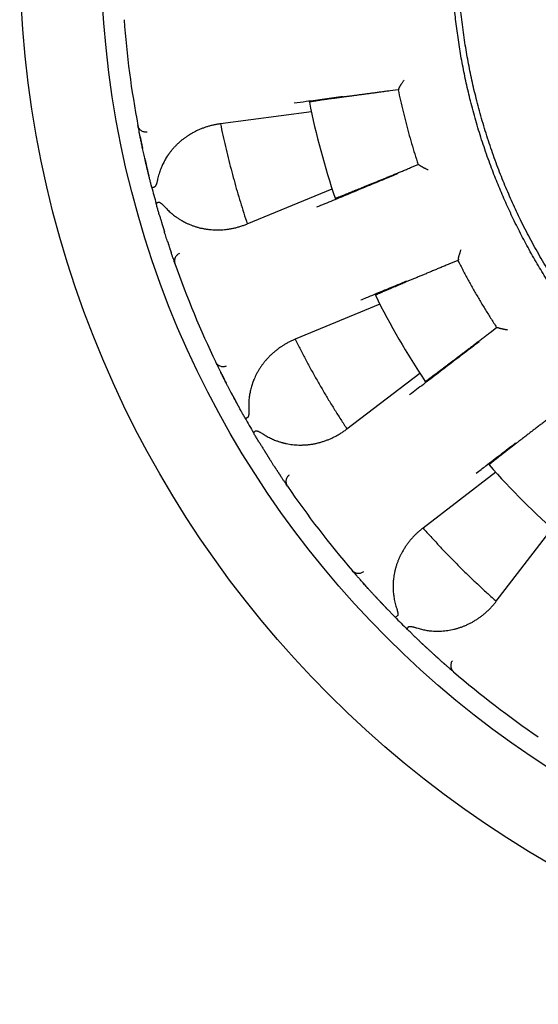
# Model space of a CAD drawing. Header units: millimetres. Extents: x 8 to 428, y 12 to 219.
# Tile 21 of 57: x 202 to 215, y 167 to 191. Entities that reach past the tile are written whole.
import ezdxf

# ---------------------------------------------------------------- set-up
doc = ezdxf.new("R2010")
doc.units = ezdxf.units.MM

msp = doc.modelspace()

# ---------------------------------------------------------------- linework, layer by layer
at = {"color": 7, "linetype": 'Continuous', "lineweight": 30}
for p, q in [((211.311, 189.488), (211.111, 189.462)), ((211.33, 189.509), (211.311, 189.488)), ((211.329, 189.512), (211.33, 189.509)), ((209.176, 188.945), (206.939, 188.651)), ((204.916, 188.574), (204.909, 188.609)), ((206.939, 188.651), (206.925, 188.649)), ((204.921, 188.545), (204.922, 188.543)), ((204.964, 188.329), (204.964, 188.328)), ((205.077, 187.8), (205.077, 187.798)), ((211.618, 187.572), (211.803, 187.649)), ((211.803, 187.649), (211.83, 187.64)), ((211.83, 187.64), (211.832, 187.638)), ((207.599, 186.188), (209.684, 187.052)), ((207.586, 186.183), (207.599, 186.188)), ((205.56, 185.996), (205.561, 185.994)), ((205.727, 185.48), (205.727, 185.479)), ((205.798, 185.273), (205.798, 185.271)), ((205.82, 185.209), (205.808, 185.243)), ((212.781, 185.287), (212.596, 185.211)), ((212.794, 185.313), (212.781, 185.287)), ((212.793, 185.315), (212.794, 185.313)), ((210.861, 184.211), (208.776, 183.347)), ((213.574, 183.516), (213.734, 183.638)), ((213.734, 183.638), (213.762, 183.637)), ((213.762, 183.637), (213.764, 183.635)), ((208.776, 183.347), (208.763, 183.342)), ((206.841, 182.75), (206.826, 182.781)), ((206.854, 182.723), (206.855, 182.721)), ((206.951, 182.525), (206.951, 182.524)), ((210.051, 181.139), (211.841, 182.513)), ((207.197, 182.043), (207.198, 182.041)), ((210.039, 181.131), (210.051, 181.139)), ((208.131, 180.426), (208.132, 180.424)), ((208.426, 179.971), (208.426, 179.97)), ((213.713, 180.073), (211.923, 178.7)), ((208.547, 179.789), (208.549, 179.787)), ((208.585, 179.733), (208.566, 179.762)), ((211.923, 178.7), (211.912, 178.691)), ((213.725, 176.897), (215.099, 178.687)), ((210.208, 177.622), (210.185, 177.648)), ((210.228, 177.599), (210.229, 177.598)), ((210.372, 177.434), (210.373, 177.432)), ((210.735, 177.032), (210.737, 177.03)), ((213.717, 176.886), (213.725, 176.897)), ((212.055, 175.711), (212.057, 175.709)), ((212.458, 175.348), (212.459, 175.347)), ((212.623, 175.204), (212.625, 175.202)), ((212.674, 175.16), (212.647, 175.183))]:
    msp.add_line(p, q, dxfattribs=at)
for radius in [26, 24]:
    msp.add_circle((228, 192.974), radius, dxfattribs=at)
for radius, start, end in [(23.5, 184.2948, 190.7052), (19.25, 191.3481, 198.6519), (23.5, 194.4747, 195.5253), (23.5, 199.2948, 205.7052), (19.25, 206.3481, 213.6519), (23.5, 209.4747, 210.5253), (19.25, 221.3481, 228.6519), (23.5, 214.2948, 220.7052), (23.5, 224.4747, 225.5253), (23.5, 229.2948, 235.7052)]:
    msp.add_arc((228, 192.974), radius, start, end, dxfattribs=at)
for points, knots in [([(217.234, 182.209), (217.174, 182.269), (217.055, 182.39), (216.879, 182.575), (216.707, 182.762), (216.537, 182.953), (216.371, 183.146), (216.208, 183.342), (216.053, 183.536), (215.905, 183.726), (215.765, 183.913), (215.627, 184.101), (215.492, 184.292), (215.36, 184.485), (215.228, 184.686), (215.094, 184.895), (214.961, 185.113), (214.831, 185.332), (214.705, 185.554), (214.583, 185.777), (214.464, 186.003), (214.352, 186.224), (214.247, 186.441), (214.149, 186.653), (214.053, 186.866), (213.961, 187.081), (213.872, 187.297), (213.784, 187.521), (213.697, 187.754), (213.612, 187.994), (213.531, 188.235), (213.453, 188.478), (213.38, 188.723), (213.311, 188.968), (213.248, 189.208), (213.19, 189.442), (213.137, 189.669), (213.088, 189.898), (213.043, 190.127), (213.001, 190.357), (212.961, 190.595), (212.925, 190.84), (212.891, 191.092), (212.862, 191.346), (212.836, 191.599), (212.816, 191.854), (212.799, 192.108), (212.787, 192.356), (212.779, 192.596), (212.775, 192.83), (212.775, 193.064), (212.778, 193.297), (212.785, 193.531), (212.795, 193.772), (212.81, 194.019), (212.83, 194.273), (212.854, 194.527), (212.882, 194.78), (212.914, 195.033), (212.951, 195.286), (212.99, 195.53), (213.033, 195.767), (213.077, 195.997), (213.126, 196.226), (213.177, 196.453), (213.232, 196.681), (213.293, 196.914), (213.359, 197.153), (213.431, 197.397), (213.507, 197.641), (213.587, 197.883), (213.671, 198.123), (213.76, 198.363), (213.849, 198.594), (213.94, 198.817), (214.031, 199.032), (214.126, 199.246), (214.224, 199.458), (214.325, 199.668), (214.432, 199.884), (214.547, 200.104), (214.668, 200.328), (214.793, 200.55), (214.922, 200.771), (215.054, 200.988), (215.19, 201.204), (215.326, 201.412), (215.461, 201.611), (215.595, 201.802), (215.732, 201.992), (215.872, 202.179), (216.014, 202.364), (216.164, 202.552), (216.322, 202.744), (216.487, 202.938), (216.656, 203.13), (216.827, 203.318), (217.002, 203.504), (217.18, 203.686), (217.356, 203.861), (217.529, 204.028), (217.7, 204.187), (217.874, 204.344), (218.049, 204.498), (218.227, 204.65), (218.348, 204.749), (218.408, 204.798)], [0, 0, 0, 0, 0.01, 0.02, 0.03, 0.04, 0.05, 0.06, 0.07, 0.079167, 0.088333, 0.0975, 0.106667, 0.115833, 0.125, 0.135, 0.145, 0.155, 0.165, 0.175, 0.185, 0.195, 0.204167, 0.213333, 0.2225, 0.231667, 0.240833, 0.25, 0.26, 0.27, 0.28, 0.29, 0.3, 0.31, 0.32, 0.329167, 0.338333, 0.3475, 0.356667, 0.365833, 0.375, 0.385, 0.395, 0.405, 0.415, 0.425, 0.435, 0.445, 0.454167, 0.463333, 0.4725, 0.481667, 0.490833, 0.5, 0.51, 0.52, 0.53, 0.54, 0.55, 0.56, 0.57, 0.579167, 0.588333, 0.5975, 0.606667, 0.615833, 0.625, 0.635, 0.645, 0.655, 0.665, 0.675, 0.685, 0.695, 0.704167, 0.713333, 0.7225, 0.731667, 0.740833, 0.75, 0.76, 0.77, 0.78, 0.79, 0.8, 0.81, 0.82, 0.829167, 0.838333, 0.8475, 0.856667, 0.865833, 0.875, 0.885, 0.895, 0.905, 0.915, 0.925, 0.935, 0.945, 0.954167, 0.963333, 0.9725, 0.981667, 0.990833, 1, 1, 1, 1]), ([(226, 177.73), (225.918, 177.741), (225.754, 177.763), (225.509, 177.802), (225.265, 177.844), (225.021, 177.89), (224.778, 177.94), (224.536, 177.994), (224.301, 178.05), (224.075, 178.108), (223.855, 178.168), (223.637, 178.231), (223.419, 178.297), (223.203, 178.366), (222.987, 178.439), (222.773, 178.515), (222.559, 178.594), (222.347, 178.676), (222.137, 178.761), (221.927, 178.849), (221.723, 178.939), (221.524, 179.029), (221.33, 179.121), (221.138, 179.215), (220.946, 179.312), (220.747, 179.417), (220.539, 179.53), (220.323, 179.653), (220.109, 179.778), (219.897, 179.907), (219.687, 180.04), (219.48, 180.175), (219.28, 180.311), (219.088, 180.445), (218.904, 180.578), (218.722, 180.714), (218.541, 180.852), (218.363, 180.994), (218.187, 181.137), (218.013, 181.284), (217.841, 181.433), (217.672, 181.584), (217.504, 181.738), (217.339, 181.895), (217.18, 182.051), (217.026, 182.206), (216.876, 182.36), (216.73, 182.516), (216.585, 182.674), (216.435, 182.842), (216.28, 183.022), (216.121, 183.212), (215.965, 183.405), (215.812, 183.6), (215.663, 183.798), (215.516, 183.998), (215.377, 184.195), (215.245, 184.389), (215.119, 184.578), (214.997, 184.77), (214.877, 184.963), (214.76, 185.158), (214.646, 185.354), (214.534, 185.553), (214.426, 185.752), (214.321, 185.954), (214.218, 186.157), (214.119, 186.362), (214.025, 186.564), (213.935, 186.763), (213.85, 186.96), (213.767, 187.158), (213.688, 187.357), (213.607, 187.567), (213.525, 187.79), (213.443, 188.024), (213.365, 188.259), (213.291, 188.496), (213.221, 188.734), (213.154, 188.973), (213.093, 189.206), (213.038, 189.434), (212.987, 189.655), (212.94, 189.878), (212.895, 190.101), (212.855, 190.324), (212.817, 190.548), (212.783, 190.773), (212.752, 190.999), (212.724, 191.224), (212.7, 191.45), (212.679, 191.677), (212.662, 191.899), (212.648, 192.117), (212.638, 192.331), (212.631, 192.546), (212.626, 192.76), (212.625, 192.903), (212.625, 192.974)], [0, 0, 0, 0, 0.0112, 0.0224, 0.0336, 0.0448, 0.056, 0.0672, 0.0784, 0.088667, 0.098933, 0.1092, 0.119467, 0.129733, 0.14, 0.150267, 0.160533, 0.1708, 0.181067, 0.191333, 0.2016, 0.21128, 0.22096, 0.23064, 0.24032, 0.25, 0.2612, 0.2724, 0.2836, 0.2948, 0.306, 0.3172, 0.3284, 0.338667, 0.348933, 0.3592, 0.369467, 0.379733, 0.39, 0.400267, 0.410533, 0.4208, 0.431067, 0.441333, 0.4516, 0.46128, 0.47096, 0.48064, 0.49032, 0.5, 0.5112, 0.5224, 0.5336, 0.5448, 0.556, 0.5672, 0.5784, 0.588667, 0.598933, 0.6092, 0.619467, 0.629733, 0.64, 0.650267, 0.660533, 0.6708, 0.681067, 0.691333, 0.7016, 0.71128, 0.72096, 0.73064, 0.74032, 0.75, 0.7612, 0.7724, 0.7836, 0.7948, 0.806, 0.8172, 0.8284, 0.838667, 0.848933, 0.8592, 0.869467, 0.879733, 0.89, 0.900267, 0.910533, 0.9208, 0.931067, 0.941333, 0.9516, 0.96128, 0.97096, 0.98064, 0.99032, 1, 1, 1, 1]), ([(211.329, 189.512), (211.329, 189.513), (211.329, 189.515), (211.331, 189.521), (211.334, 189.529), (211.338, 189.539), (211.344, 189.551), (211.35, 189.562), (211.355, 189.571), (211.358, 189.575), (211.36, 189.58), (211.363, 189.585), (211.366, 189.59), (211.371, 189.598), (211.378, 189.61), (211.389, 189.627), (211.402, 189.647), (211.418, 189.67), (211.436, 189.697), (211.449, 189.716), (211.456, 189.726)], [0, 0, 0, 0, 0.053198, 0.108567, 0.166412, 0.227001, 0.298398, 0.373812, 0.394266, 0.415017, 0.436067, 0.457421, 0.479081, 0.501052, 0.559716, 0.628138, 0.706356, 0.794396, 0.892273, 1, 1, 1, 1]), ([(208.75, 189.166), (208.849, 189.179), (209.099, 189.213), (209.502, 189.266), (209.806, 189.307), (209.958, 189.327)], [0, 0, 0, 0, 0.244843, 0.622421, 1, 1, 1, 1]), ([(211.111, 189.462), (211.075, 189.457), (211.003, 189.448), (210.897, 189.434), (210.792, 189.42), (210.69, 189.406), (210.59, 189.393), (210.494, 189.38), (210.4, 189.367), (210.305, 189.354), (210.211, 189.342), (210.118, 189.329), (210.029, 189.317), (209.961, 189.308), (209.912, 189.301), (209.881, 189.297), (209.85, 189.293), (209.82, 189.289), (209.791, 189.285), (209.763, 189.281), (209.735, 189.277), (209.69, 189.271), (209.63, 189.262), (209.557, 189.252), (209.49, 189.243), (209.427, 189.234), (209.371, 189.225), (209.32, 189.218), (209.274, 189.211), (209.235, 189.205), (209.201, 189.2), (209.174, 189.196), (209.152, 189.192), (209.137, 189.19), (209.128, 189.188), (209.127, 189.187), (209.126, 189.187)], [0, 0, 0, 0, 0.034773, 0.069074, 0.102904, 0.136263, 0.16915, 0.201565, 0.233509, 0.264982, 0.299671, 0.333768, 0.367274, 0.400189, 0.412959, 0.425638, 0.438226, 0.450723, 0.463128, 0.475443, 0.487666, 0.499798, 0.535947, 0.57203, 0.608047, 0.643999, 0.679885, 0.715706, 0.751463, 0.787156, 0.822786, 0.858353, 0.893857, 0.929299, 0.96468, 1, 1, 1, 1]), ([(205.132, 188.448), (205.12, 188.447), (205.096, 188.445), (205.058, 188.451), (205.022, 188.463), (204.987, 188.483), (204.958, 188.509), (204.934, 188.54), (204.918, 188.574), (204.912, 188.598), (204.909, 188.609)], [0, 0, 0, 0, 0.117113, 0.240732, 0.369104, 0.499992, 0.630881, 0.759256, 0.88288, 1, 1, 1, 1]), ([(206.925, 188.649), (206.899, 188.645), (206.846, 188.637), (206.767, 188.621), (206.69, 188.602), (206.613, 188.58), (206.537, 188.555), (206.461, 188.526), (206.385, 188.493), (206.309, 188.457), (206.235, 188.417), (206.178, 188.383), (206.139, 188.357), (206.115, 188.341), (206.092, 188.325), (206.068, 188.309), (206.045, 188.292), (206.022, 188.275), (205.987, 188.247), (205.94, 188.208), (205.883, 188.156), (205.829, 188.102), (205.779, 188.047), (205.733, 187.993), (205.702, 187.953), (205.681, 187.925), (205.671, 187.911), (205.66, 187.896), (205.65, 187.882), (205.64, 187.867), (205.623, 187.841), (205.599, 187.803), (205.57, 187.753), (205.542, 187.702), (205.516, 187.65), (205.493, 187.597), (205.47, 187.541), (205.448, 187.481), (205.427, 187.418), (205.409, 187.354), (205.399, 187.311), (205.394, 187.289)], [0, 0, 0, 0, 0.039965, 0.079839, 0.119654, 0.159444, 0.199243, 0.239086, 0.279683, 0.321257, 0.362469, 0.403365, 0.417074, 0.430754, 0.444408, 0.458037, 0.471644, 0.48523, 0.498797, 0.535312, 0.571257, 0.606672, 0.641604, 0.671982, 0.702056, 0.709887, 0.7177, 0.725495, 0.733274, 0.741037, 0.748785, 0.773942, 0.798781, 0.823327, 0.847607, 0.871648, 0.894969, 0.921756, 0.94816, 0.974225, 1, 1, 1, 1]), ([(206.939, 188.651), (206.959, 188.558), (206.998, 188.371), (207.061, 188.093), (207.128, 187.815), (207.198, 187.538), (207.272, 187.264), (207.348, 186.992), (207.428, 186.723), (207.511, 186.455), (207.57, 186.277), (207.599, 186.188)], [0, 0, 0, 0, 0.112, 0.224, 0.336, 0.448, 0.56, 0.67, 0.78, 0.89, 1, 1, 1, 1]), ([(204.922, 188.543), (204.921, 188.547), (204.919, 188.556), (204.917, 188.565), (204.916, 188.572), (204.916, 188.574), (204.916, 188.574)], [0, 0, 0, 0, 0.175504, 0.449233, 0.723883, 1, 1, 1, 1]), ([(204.922, 188.543), (204.922, 188.541), (204.923, 188.537), (204.924, 188.531), (204.925, 188.523), (204.927, 188.516), (204.928, 188.508), (204.93, 188.499), (204.932, 188.49), (204.933, 188.483), (204.934, 188.479)], [0, 0, 0, 0, 0.083803, 0.198447, 0.315469, 0.435036, 0.563215, 0.701291, 0.85157, 1, 1, 1, 1]), ([(204.964, 188.328), (204.962, 188.338), (204.957, 188.363), (204.95, 188.398), (204.943, 188.434), (204.937, 188.462), (204.935, 188.475), (204.934, 188.48)], [0, 0, 0, 0, 0.162916, 0.400823, 0.639394, 0.879101, 1, 1, 1, 1]), ([(204.964, 188.328), (204.965, 188.323), (204.967, 188.314), (204.97, 188.301), (204.973, 188.285), (204.976, 188.269), (204.979, 188.252), (204.983, 188.235), (204.987, 188.216), (204.992, 188.192), (204.998, 188.164), (205.004, 188.133), (205.01, 188.108), (205.013, 188.09), (205.016, 188.079), (205.018, 188.068), (205.02, 188.058), (205.022, 188.05), (205.023, 188.046), (205.023, 188.044), (205.023, 188.044), (205.023, 188.044)], [0, 0, 0, 0, 0.045257, 0.099684, 0.161061, 0.23076, 0.291376, 0.357154, 0.428112, 0.503456, 0.613836, 0.71738, 0.81407, 0.84854, 0.882026, 0.914525, 0.945003, 0.969459, 0.987909, 0.995185, 1, 1, 1, 1]), ([(205.246, 187.101), (205.238, 187.131), (205.223, 187.191), (205.201, 187.279), (205.179, 187.365), (205.159, 187.45), (205.139, 187.532), (205.12, 187.613), (205.102, 187.691), (205.084, 187.767), (205.068, 187.84), (205.052, 187.911), (205.037, 187.978), (205.023, 188.042), (205.01, 188.103), (204.998, 188.161), (204.987, 188.216), (204.976, 188.267), (204.969, 188.302), (204.966, 188.319), (204.965, 188.322)], [0, 0, 0, 0, 0.0588234, 0.1173234, 0.1756118, 0.233802, 0.2920074, 0.3503418, 0.4089179, 0.4673268, 0.5254269, 0.583331, 0.6411532, 0.699008, 0.7570097, 0.8152718, 0.8736322, 0.9316904, 0.9895615, 1, 1, 1, 1]), ([(205.077, 187.798), (205.079, 187.791), (205.082, 187.777), (205.086, 187.758), (205.091, 187.739), (205.095, 187.722), (205.098, 187.707), (205.101, 187.694), (205.104, 187.682), (205.107, 187.67), (205.11, 187.656), (205.113, 187.642), (205.117, 187.626), (205.121, 187.607), (205.126, 187.587), (205.132, 187.563), (205.138, 187.538), (205.144, 187.51), (205.152, 187.479), (205.159, 187.446), (205.168, 187.411), (205.174, 187.386), (205.177, 187.374)], [0, 0, 0, 0, 0.044787, 0.092743, 0.138518, 0.181882, 0.219352, 0.250062, 0.274536, 0.306801, 0.339042, 0.372466, 0.410704, 0.454777, 0.504041, 0.558567, 0.618768, 0.684734, 0.755152, 0.831165, 0.91278, 1, 1, 1, 1]), ([(212.048, 187.516), (212.04, 187.52), (212.024, 187.527), (212.001, 187.538), (211.981, 187.548), (211.961, 187.558), (211.944, 187.567), (211.932, 187.573), (211.924, 187.577), (211.921, 187.578), (211.918, 187.58), (211.916, 187.581), (211.913, 187.583), (211.91, 187.584), (211.902, 187.589), (211.89, 187.595), (211.875, 187.604), (211.863, 187.612), (211.852, 187.619), (211.844, 187.625), (211.838, 187.63), (211.833, 187.634), (211.832, 187.637), (211.832, 187.638)], [0, 0, 0, 0, 0.081685, 0.157838, 0.228464, 0.293569, 0.359938, 0.419406, 0.431812, 0.44387, 0.455583, 0.466949, 0.47797, 0.488646, 0.498977, 0.572569, 0.642658, 0.709397, 0.772961, 0.833551, 0.891404, 0.946785, 1, 1, 1, 1]), ([(211.296, 187.419), (211.19, 187.376), (210.941, 187.273), (210.551, 187.112), (210.126, 186.937), (209.711, 186.765), (209.437, 186.652), (209.306, 186.598)], [0, 0, 0, 0, 0.159715, 0.373553, 0.587391, 0.801228, 1, 1, 1, 1]), ([(209.761, 186.818), (209.762, 186.818), (209.763, 186.818), (209.772, 186.821), (209.787, 186.826), (209.807, 186.834), (209.833, 186.843), (209.864, 186.856), (209.901, 186.87), (209.943, 186.887), (209.99, 186.906), (210.042, 186.926), (210.087, 186.944), (210.123, 186.959), (210.147, 186.969), (210.172, 186.979), (210.198, 186.989), (210.225, 187), (210.252, 187.011), (210.279, 187.022), (210.32, 187.039), (210.375, 187.061), (210.446, 187.09), (210.522, 187.121), (210.603, 187.154), (210.687, 187.189), (210.776, 187.225), (210.865, 187.262), (210.954, 187.298), (211.041, 187.334), (211.132, 187.371), (211.225, 187.41), (211.32, 187.449), (211.418, 187.489), (211.517, 187.53), (211.584, 187.558), (211.618, 187.572)], [0, 0, 0, 0, 0.035301, 0.070667, 0.106097, 0.141593, 0.177154, 0.212781, 0.248475, 0.283521, 0.318631, 0.353806, 0.389048, 0.402912, 0.416786, 0.430671, 0.444566, 0.458472, 0.472387, 0.486313, 0.50025, 0.53192, 0.56421, 0.597118, 0.630645, 0.664792, 0.699558, 0.734944, 0.766416, 0.798362, 0.830782, 0.863677, 0.897047, 0.93089, 0.965208, 1, 1, 1, 1]), ([(205.394, 187.289), (205.392, 187.279), (205.388, 187.259), (205.381, 187.232), (205.376, 187.211), (205.372, 187.197), (205.369, 187.189), (205.366, 187.18), (205.364, 187.173), (205.361, 187.165), (205.357, 187.154), (205.351, 187.14), (205.343, 187.124), (205.336, 187.112), (205.329, 187.103), (205.322, 187.098), (205.315, 187.094), (205.311, 187.093), (205.309, 187.092)], [0, 0, 0, 0, 0.131925, 0.252999, 0.36328, 0.403669, 0.442411, 0.479512, 0.51498, 0.548826, 0.58106, 0.674241, 0.756785, 0.829363, 0.877857, 0.921894, 0.962266, 1, 1, 1, 1]), ([(205.246, 187.101), (205.247, 187.099), (205.248, 187.097), (205.254, 187.094), (205.261, 187.092), (205.267, 187.091), (205.273, 187.091), (205.278, 187.091), (205.286, 187.091), (205.296, 187.091), (205.304, 187.092), (205.309, 187.092)], [0, 0, 0, 0, 0.160573, 0.321105, 0.481595, 0.556323, 0.628212, 0.697264, 0.763481, 0.887385, 1, 1, 1, 1]), ([(205.357, 186.684), (205.358, 186.686), (205.358, 186.689), (205.363, 186.696), (205.371, 186.702), (205.38, 186.708), (205.389, 186.713), (205.397, 186.717), (205.403, 186.72), (205.406, 186.722), (205.408, 186.723)], [0, 0, 0, 0, 0.210644, 0.396845, 0.558586, 0.695852, 0.808634, 0.896921, 0.960709, 1, 1, 1, 1]), ([(205.436, 186.406), (205.435, 186.412), (205.425, 186.444), (205.407, 186.507), (205.383, 186.594), (205.366, 186.654), (205.357, 186.684)], [0, 0, 0, 0, 0.056939, 0.369929, 0.684082, 1, 1, 1, 1]), ([(205.408, 186.723), (205.41, 186.723), (205.414, 186.725), (205.422, 186.725), (205.43, 186.723), (205.438, 186.72), (205.446, 186.717), (205.454, 186.712), (205.463, 186.707), (205.472, 186.7), (205.484, 186.691), (205.499, 186.678), (205.517, 186.661), (205.537, 186.642), (205.558, 186.62), (205.573, 186.604), (205.58, 186.595)], [0, 0, 0, 0, 0.036931, 0.076253, 0.118922, 0.165689, 0.206446, 0.250416, 0.297777, 0.34867, 0.403209, 0.499354, 0.606956, 0.726189, 0.857175, 1, 1, 1, 1]), ([(205.434, 186.413), (205.443, 186.386), (205.459, 186.331), (205.477, 186.269), (205.49, 186.226), (205.497, 186.203), (205.503, 186.183), (205.508, 186.166), (205.512, 186.152), (205.515, 186.142), (205.518, 186.133), (205.52, 186.125), (205.523, 186.117), (205.526, 186.108), (205.529, 186.098), (205.532, 186.086), (205.537, 186.072), (205.542, 186.055), (205.548, 186.036), (205.554, 186.016), (205.558, 186.003), (205.56, 185.996)], [0, 0, 0, 0, 0.192601, 0.383577, 0.44279, 0.496924, 0.544967, 0.586925, 0.622808, 0.644724, 0.66396, 0.683893, 0.705235, 0.726894, 0.749573, 0.777668, 0.815259, 0.859134, 0.905635, 0.95439, 1, 1, 1, 1]), ([(205.58, 186.595), (205.593, 186.581), (205.619, 186.554), (205.659, 186.514), (205.7, 186.476), (205.742, 186.439), (205.787, 186.403), (205.837, 186.364), (205.895, 186.324), (205.944, 186.293), (205.977, 186.274), (205.995, 186.264), (206.012, 186.254), (206.03, 186.244), (206.048, 186.235), (206.083, 186.217), (206.136, 186.192), (206.207, 186.162), (206.279, 186.135), (206.338, 186.116), (206.385, 186.103), (206.418, 186.094), (206.452, 186.086), (206.486, 186.078), (206.52, 186.072), (206.554, 186.065), (206.605, 186.057), (206.671, 186.049), (206.753, 186.042), (206.835, 186.039), (206.918, 186.04), (207, 186.044), (207.082, 186.052), (207.165, 186.064), (207.25, 186.079), (207.335, 186.099), (207.42, 186.123), (207.504, 186.151), (207.559, 186.172), (207.586, 186.183)], [0, 0, 0, 0, 0.021827, 0.04386, 0.066127, 0.088659, 0.11148, 0.135066, 0.166902, 0.19919, 0.20773, 0.216306, 0.224919, 0.23357, 0.242261, 0.250992, 0.284746, 0.318833, 0.353305, 0.38821, 0.404037, 0.419965, 0.435998, 0.452141, 0.468397, 0.484771, 0.501265, 0.540543, 0.580015, 0.619727, 0.659725, 0.700052, 0.74075, 0.780876, 0.824657, 0.868414, 0.912194, 0.956041, 1, 1, 1, 1]), ([(205.637, 185.754), (205.636, 185.755), (205.63, 185.776), (205.615, 185.82), (205.595, 185.885), (205.576, 185.944), (205.564, 185.982), (205.56, 185.996)], [0, 0, 0, 0, 0.0202572, 0.2931661, 0.5659666, 0.8391985, 1, 1, 1, 1]), ([(205.636, 185.755), (205.636, 185.755), (205.636, 185.755), (205.637, 185.754), (205.638, 185.751), (205.64, 185.746), (205.642, 185.738), (205.645, 185.728), (205.65, 185.715), (205.655, 185.699), (205.662, 185.678), (205.669, 185.656), (205.677, 185.632), (205.684, 185.609), (205.691, 185.588), (205.697, 185.569), (205.703, 185.552), (205.708, 185.537), (205.712, 185.524), (205.717, 185.512), (205.72, 185.501), (205.723, 185.491), (205.726, 185.484), (205.727, 185.48)], [0, 0, 0, 0, 0.004813, 0.012086, 0.026786, 0.04544, 0.068345, 0.099128, 0.130894, 0.189903, 0.251823, 0.329291, 0.410799, 0.496364, 0.573013, 0.645087, 0.711794, 0.773152, 0.829174, 0.879012, 0.923842, 0.965498, 1, 1, 1, 1]), ([(205.777, 185.334), (205.775, 185.338), (205.771, 185.351), (205.762, 185.378), (205.75, 185.412), (205.738, 185.446), (205.73, 185.47), (205.727, 185.48)], [0, 0, 0, 0, 0.116358, 0.357165, 0.596869, 0.835947, 1, 1, 1, 1]), ([(205.932, 185.46), (205.922, 185.455), (205.9, 185.445), (205.87, 185.421), (205.845, 185.392), (205.825, 185.358), (205.813, 185.32), (205.808, 185.282), (205.81, 185.244), (205.817, 185.221), (205.82, 185.209)], [0, 0, 0, 0, 0.1171196, 0.2407437, 0.3691188, 0.5000077, 0.6308956, 0.7592675, 0.8828866, 1, 1, 1, 1]), ([(212.793, 185.315), (212.793, 185.316), (212.793, 185.319), (212.793, 185.325), (212.793, 185.333), (212.795, 185.343), (212.798, 185.357), (212.801, 185.369), (212.803, 185.379), (212.805, 185.384), (212.806, 185.389), (212.807, 185.394), (212.809, 185.4), (212.812, 185.409), (212.816, 185.422), (212.822, 185.442), (212.829, 185.465), (212.838, 185.491), (212.848, 185.521), (212.856, 185.543), (212.86, 185.554)], [0, 0, 0, 0, 0.053198, 0.108567, 0.166412, 0.227001, 0.298398, 0.373812, 0.394266, 0.415017, 0.436067, 0.457421, 0.479081, 0.501052, 0.559716, 0.628138, 0.706356, 0.794396, 0.892273, 1, 1, 1, 1]), ([(205.776, 185.335), (205.777, 185.333), (205.779, 185.328), (205.781, 185.322), (205.783, 185.315), (205.785, 185.31), (205.787, 185.305), (205.788, 185.301), (205.79, 185.296), (205.792, 185.29), (205.794, 185.284), (205.796, 185.278), (205.797, 185.275), (205.798, 185.273)], [0, 0, 0, 0, 0.08737, 0.202336, 0.303877, 0.392077, 0.466998, 0.534829, 0.613064, 0.702786, 0.804013, 0.916772, 1, 1, 1, 1]), ([(205.808, 185.243), (205.808, 185.243), (205.808, 185.244), (205.805, 185.252), (205.802, 185.261), (205.799, 185.27), (205.798, 185.273)], [0, 0, 0, 0, 0.273352, 0.545274, 0.816306, 1, 1, 1, 1]), ([(212.596, 185.211), (212.562, 185.197), (212.495, 185.169), (212.396, 185.128), (212.299, 185.087), (212.203, 185.047), (212.111, 185.009), (212.02, 184.971), (211.933, 184.935), (211.845, 184.898), (211.758, 184.861), (211.67, 184.825), (211.588, 184.79), (211.524, 184.764), (211.479, 184.745), (211.45, 184.733), (211.421, 184.721), (211.394, 184.709), (211.366, 184.697), (211.34, 184.686), (211.314, 184.675), (211.272, 184.658), (211.216, 184.634), (211.149, 184.605), (211.086, 184.579), (211.028, 184.554), (210.976, 184.532), (210.928, 184.511), (210.886, 184.493), (210.85, 184.477), (210.819, 184.463), (210.793, 184.452), (210.774, 184.443), (210.76, 184.437), (210.751, 184.432), (210.75, 184.431), (210.75, 184.431)], [0, 0, 0, 0, 0.034773, 0.069076, 0.102906, 0.136265, 0.169153, 0.20157, 0.233514, 0.264988, 0.299677, 0.333775, 0.367282, 0.400198, 0.412968, 0.425647, 0.438236, 0.450732, 0.463138, 0.475453, 0.487676, 0.499808, 0.535957, 0.572039, 0.608055, 0.644006, 0.679891, 0.715712, 0.751468, 0.787161, 0.82279, 0.858356, 0.893859, 0.929301, 0.964681, 1, 1, 1, 1]), ([(210.392, 184.314), (210.484, 184.352), (210.717, 184.449), (211.092, 184.605), (211.375, 184.723), (211.517, 184.782)], [0, 0, 0, 0, 0.244843, 0.622421, 1, 1, 1, 1]), ([(211.976, 182.307), (211.977, 182.307), (211.978, 182.308), (211.986, 182.313), (211.998, 182.321), (212.016, 182.334), (212.039, 182.35), (212.066, 182.37), (212.098, 182.394), (212.134, 182.421), (212.174, 182.451), (212.219, 182.484), (212.258, 182.514), (212.289, 182.537), (212.31, 182.553), (212.332, 182.569), (212.354, 182.586), (212.376, 182.603), (212.4, 182.62), (212.424, 182.639), (212.459, 182.665), (212.506, 182.701), (212.567, 182.747), (212.633, 182.797), (212.702, 182.849), (212.775, 182.905), (212.851, 182.963), (212.928, 183.022), (213.004, 183.08), (213.079, 183.137), (213.157, 183.196), (213.237, 183.257), (213.319, 183.32), (213.402, 183.384), (213.488, 183.45), (213.545, 183.494), (213.574, 183.516)], [0, 0, 0, 0, 0.0353, 0.070665, 0.106094, 0.141588, 0.177148, 0.212774, 0.248467, 0.283511, 0.31862, 0.353795, 0.389035, 0.402899, 0.416773, 0.430657, 0.444552, 0.458457, 0.472372, 0.486297, 0.500233, 0.531905, 0.564195, 0.597104, 0.630633, 0.664781, 0.699548, 0.734935, 0.766408, 0.798355, 0.830777, 0.863673, 0.897043, 0.930888, 0.965207, 1, 1, 1, 1]), ([(214.004, 183.573), (213.995, 183.575), (213.978, 183.578), (213.953, 183.582), (213.931, 183.587), (213.91, 183.591), (213.891, 183.595), (213.877, 183.598), (213.869, 183.6), (213.866, 183.601), (213.863, 183.602), (213.859, 183.602), (213.856, 183.603), (213.853, 183.604), (213.845, 183.606), (213.832, 183.609), (213.815, 183.614), (213.8, 183.618), (213.788, 183.622), (213.779, 183.626), (213.771, 183.629), (213.766, 183.632), (213.765, 183.634), (213.764, 183.635)], [0, 0, 0, 0, 0.081685, 0.157838, 0.228464, 0.293569, 0.359938, 0.419406, 0.431812, 0.44387, 0.455583, 0.466949, 0.47797, 0.488646, 0.498977, 0.572569, 0.642658, 0.709397, 0.772961, 0.833551, 0.891404, 0.946785, 1, 1, 1, 1]), ([(208.763, 183.342), (208.738, 183.331), (208.689, 183.31), (208.618, 183.274), (208.547, 183.236), (208.479, 183.194), (208.412, 183.15), (208.346, 183.103), (208.281, 183.052), (208.218, 182.997), (208.156, 182.939), (208.11, 182.891), (208.079, 182.856), (208.06, 182.835), (208.041, 182.813), (208.023, 182.791), (208.005, 182.769), (207.988, 182.746), (207.961, 182.711), (207.926, 182.661), (207.884, 182.596), (207.845, 182.529), (207.811, 182.464), (207.781, 182.4), (207.761, 182.353), (207.748, 182.321), (207.742, 182.304), (207.736, 182.287), (207.73, 182.271), (207.724, 182.254), (207.714, 182.224), (207.701, 182.182), (207.686, 182.126), (207.672, 182.069), (207.661, 182.012), (207.651, 181.955), (207.644, 181.895), (207.638, 181.832), (207.634, 181.765), (207.634, 181.699), (207.635, 181.654), (207.636, 181.632)], [0, 0, 0, 0, 0.039965, 0.079839, 0.119654, 0.159444, 0.199243, 0.239086, 0.279683, 0.321257, 0.362469, 0.403365, 0.417074, 0.430754, 0.444408, 0.458037, 0.471644, 0.48523, 0.498797, 0.535312, 0.571257, 0.606672, 0.641604, 0.671982, 0.702056, 0.709887, 0.7177, 0.725495, 0.733274, 0.741037, 0.748785, 0.773942, 0.798781, 0.823327, 0.847607, 0.871648, 0.894969, 0.921756, 0.94816, 0.974225, 1, 1, 1, 1]), ([(208.776, 183.347), (208.819, 183.262), (208.905, 183.092), (209.038, 182.839), (209.174, 182.588), (209.314, 182.339), (209.456, 182.093), (209.601, 181.851), (209.747, 181.612), (209.897, 181.374), (209.999, 181.218), (210.051, 181.139)], [0, 0, 0, 0, 0.112, 0.224, 0.336, 0.448, 0.56, 0.67, 0.78, 0.89, 1, 1, 1, 1]), ([(213.303, 183.285), (213.212, 183.216), (212.998, 183.052), (212.663, 182.796), (212.298, 182.516), (211.941, 182.243), (211.706, 182.064), (211.593, 181.977)], [0, 0, 0, 0, 0.159715, 0.373553, 0.587391, 0.801228, 1, 1, 1, 1]), ([(207.082, 182.683), (207.071, 182.679), (207.048, 182.671), (207.011, 182.667), (206.972, 182.67), (206.934, 182.68), (206.899, 182.698), (206.868, 182.722), (206.843, 182.75), (206.831, 182.771), (206.826, 182.781)], [0, 0, 0, 0, 0.117113, 0.240732, 0.369104, 0.499992, 0.630881, 0.759256, 0.88288, 1, 1, 1, 1]), ([(206.855, 182.721), (206.853, 182.724), (206.849, 182.732), (206.845, 182.741), (206.842, 182.748), (206.841, 182.749), (206.841, 182.75)], [0, 0, 0, 0, 0.175504, 0.449233, 0.723883, 1, 1, 1, 1]), ([(206.855, 182.721), (206.856, 182.719), (206.857, 182.716), (206.86, 182.71), (206.864, 182.703), (206.867, 182.696), (206.87, 182.689), (206.874, 182.681), (206.879, 182.672), (206.882, 182.665), (206.883, 182.662)], [0, 0, 0, 0, 0.083803, 0.198447, 0.315469, 0.435036, 0.563215, 0.701291, 0.85157, 1, 1, 1, 1]), ([(206.951, 182.524), (206.947, 182.533), (206.936, 182.556), (206.92, 182.588), (206.903, 182.621), (206.891, 182.646), (206.885, 182.659), (206.883, 182.663)], [0, 0, 0, 0, 0.162916, 0.400823, 0.639394, 0.879101, 1, 1, 1, 1]), ([(206.951, 182.524), (206.953, 182.52), (206.958, 182.511), (206.964, 182.499), (206.971, 182.485), (206.978, 182.471), (206.986, 182.455), (206.994, 182.439), (207.003, 182.422), (207.013, 182.4), (207.026, 182.375), (207.041, 182.346), (207.052, 182.323), (207.061, 182.307), (207.066, 182.297), (207.071, 182.287), (207.076, 182.278), (207.079, 182.271), (207.081, 182.267), (207.082, 182.266), (207.082, 182.265), (207.082, 182.265)], [0, 0, 0, 0, 0.045257, 0.099684, 0.161061, 0.23076, 0.291376, 0.357154, 0.428112, 0.503456, 0.613836, 0.71738, 0.81407, 0.84854, 0.882026, 0.914525, 0.945003, 0.969459, 0.987909, 0.995185, 1, 1, 1, 1]), ([(207.542, 181.411), (207.526, 181.439), (207.496, 181.493), (207.452, 181.572), (207.409, 181.65), (207.367, 181.726), (207.326, 181.801), (207.287, 181.874), (207.249, 181.945), (207.213, 182.014), (207.178, 182.08), (207.145, 182.144), (207.113, 182.205), (207.083, 182.263), (207.054, 182.319), (207.028, 182.372), (207.002, 182.422), (206.979, 182.469), (206.963, 182.501), (206.955, 182.516), (206.954, 182.519)], [0, 0, 0, 0, 0.058823, 0.117323, 0.175612, 0.233802, 0.292007, 0.350342, 0.408918, 0.467327, 0.525427, 0.583331, 0.641153, 0.699008, 0.75701, 0.815272, 0.873632, 0.93169, 0.989561, 1, 1, 1, 1]), ([(207.198, 182.041), (207.201, 182.035), (207.208, 182.023), (207.217, 182.005), (207.227, 181.988), (207.235, 181.972), (207.242, 181.959), (207.248, 181.947), (207.254, 181.936), (207.26, 181.925), (207.266, 181.913), (207.273, 181.9), (207.281, 181.886), (207.29, 181.869), (207.3, 181.85), (207.311, 181.829), (207.324, 181.806), (207.338, 181.78), (207.352, 181.753), (207.368, 181.723), (207.386, 181.691), (207.398, 181.669), (207.404, 181.657)], [0, 0, 0, 0, 0.044787, 0.092743, 0.138518, 0.181882, 0.219352, 0.250062, 0.274536, 0.306801, 0.339042, 0.372466, 0.410704, 0.454777, 0.504041, 0.558567, 0.618768, 0.684734, 0.755152, 0.831165, 0.91278, 1, 1, 1, 1]), ([(207.636, 181.632), (207.637, 181.621), (207.637, 181.602), (207.638, 181.573), (207.638, 181.552), (207.638, 181.537), (207.638, 181.528), (207.637, 181.52), (207.637, 181.512), (207.636, 181.504), (207.635, 181.492), (207.633, 181.477), (207.63, 181.459), (207.625, 181.446), (207.621, 181.436), (207.616, 181.429), (207.61, 181.423), (207.606, 181.421), (207.604, 181.42)], [0, 0, 0, 0, 0.131925, 0.252999, 0.36328, 0.403669, 0.442411, 0.479512, 0.51498, 0.548826, 0.58106, 0.674241, 0.756785, 0.829363, 0.877857, 0.921894, 0.962266, 1, 1, 1, 1]), ([(207.542, 181.411), (207.542, 181.411), (207.543, 181.409), (207.547, 181.408), (207.553, 181.407), (207.56, 181.407), (207.569, 181.409), (207.579, 181.411), (207.591, 181.415), (207.6, 181.418), (207.604, 181.42)], [0, 0, 0, 0, 0.115351, 0.234337, 0.356614, 0.481757, 0.609264, 0.738563, 0.869029, 1, 1, 1, 1]), ([(215.13, 181.488), (215.101, 181.466), (215.044, 181.422), (214.959, 181.356), (214.875, 181.292), (214.793, 181.229), (214.714, 181.168), (214.636, 181.108), (214.561, 181.05), (214.486, 180.992), (214.411, 180.934), (214.336, 180.876), (214.265, 180.821), (214.211, 180.779), (214.172, 180.749), (214.147, 180.73), (214.123, 180.711), (214.099, 180.692), (214.075, 180.674), (214.053, 180.657), (214.031, 180.64), (213.995, 180.612), (213.947, 180.574), (213.889, 180.529), (213.835, 180.487), (213.786, 180.448), (213.741, 180.413), (213.7, 180.381), (213.664, 180.353), (213.633, 180.328), (213.607, 180.307), (213.585, 180.289), (213.569, 180.275), (213.557, 180.265), (213.55, 180.259), (213.549, 180.258), (213.549, 180.257)], [0, 0, 0, 0, 0.034774, 0.069077, 0.102909, 0.136269, 0.169158, 0.201575, 0.23352, 0.264995, 0.299685, 0.333784, 0.367292, 0.400208, 0.412979, 0.425659, 0.438247, 0.450744, 0.46315, 0.475465, 0.487689, 0.499821, 0.535969, 0.57205, 0.608065, 0.644015, 0.6799, 0.715719, 0.751475, 0.787166, 0.822794, 0.858359, 0.893862, 0.929302, 0.964682, 1, 1, 1, 1]), ([(207.757, 181.038), (207.757, 181.04), (207.756, 181.045), (207.763, 181.056), (207.776, 181.07), (207.789, 181.082), (207.795, 181.088)], [0, 0, 0, 0, 0.247633, 0.500007, 0.752377, 1, 1, 1, 1]), ([(207.795, 181.088), (207.797, 181.09), (207.801, 181.092), (207.809, 181.094), (207.817, 181.095), (207.826, 181.094), (207.834, 181.092), (207.843, 181.09), (207.853, 181.087), (207.864, 181.083), (207.878, 181.077), (207.895, 181.069), (207.917, 181.057), (207.941, 181.044), (207.967, 181.028), (207.986, 181.016), (207.995, 181.01)], [0, 0, 0, 0, 0.036931, 0.0762525, 0.1189217, 0.1656889, 0.206446, 0.2504159, 0.2977767, 0.34867, 0.4032094, 0.4993543, 0.6069565, 0.7261894, 0.8571749, 1, 1, 1, 1]), ([(207.995, 181.01), (208.011, 181), (208.043, 180.98), (208.092, 180.952), (208.142, 180.925), (208.192, 180.901), (208.244, 180.877), (208.303, 180.853), (208.37, 180.83), (208.425, 180.813), (208.462, 180.802), (208.481, 180.797), (208.501, 180.792), (208.521, 180.787), (208.54, 180.783), (208.579, 180.775), (208.636, 180.764), (208.712, 180.754), (208.789, 180.746), (208.851, 180.743), (208.9, 180.743), (208.934, 180.743), (208.969, 180.744), (209.004, 180.745), (209.038, 180.747), (209.073, 180.75), (209.124, 180.755), (209.19, 180.764), (209.271, 180.779), (209.352, 180.798), (209.431, 180.82), (209.509, 180.845), (209.586, 180.874), (209.664, 180.907), (209.741, 180.944), (209.819, 180.985), (209.895, 181.03), (209.968, 181.079), (210.016, 181.113), (210.039, 181.131)], [0, 0, 0, 0, 0.021827, 0.04386, 0.066127, 0.088659, 0.11148, 0.135066, 0.166902, 0.19919, 0.20773, 0.216306, 0.224919, 0.23357, 0.242261, 0.250992, 0.284746, 0.318833, 0.353305, 0.38821, 0.404037, 0.419965, 0.435998, 0.452141, 0.468397, 0.484771, 0.501265, 0.540543, 0.580015, 0.619727, 0.659725, 0.700052, 0.74075, 0.780876, 0.824657, 0.868414, 0.912194, 0.956041, 1, 1, 1, 1]), ([(207.905, 180.79), (207.902, 180.795), (207.885, 180.824), (207.851, 180.88), (207.804, 180.958), (207.773, 181.011), (207.757, 181.038)], [0, 0, 0, 0, 0.056939, 0.369929, 0.684082, 1, 1, 1, 1]), ([(207.902, 180.797), (207.916, 180.772), (207.946, 180.723), (207.98, 180.668), (208.004, 180.63), (208.016, 180.61), (208.027, 180.592), (208.037, 180.576), (208.044, 180.564), (208.05, 180.555), (208.055, 180.548), (208.059, 180.54), (208.064, 180.533), (208.069, 180.525), (208.074, 180.516), (208.081, 180.506), (208.089, 180.493), (208.098, 180.478), (208.109, 180.461), (208.119, 180.444), (208.127, 180.432), (208.131, 180.426)], [0, 0, 0, 0, 0.192601, 0.383577, 0.44279, 0.496924, 0.544967, 0.586925, 0.622808, 0.644724, 0.66396, 0.683893, 0.705235, 0.726894, 0.749573, 0.777668, 0.815259, 0.859134, 0.905635, 0.95439, 1, 1, 1, 1]), ([(213.233, 180.052), (213.312, 180.112), (213.512, 180.266), (213.834, 180.514), (214.077, 180.701), (214.199, 180.795)], [0, 0, 0, 0, 0.244843, 0.622421, 1, 1, 1, 1]), ([(208.268, 180.212), (208.267, 180.213), (208.255, 180.232), (208.23, 180.27), (208.193, 180.328), (208.16, 180.38), (208.138, 180.414), (208.131, 180.426)], [0, 0, 0, 0, 0.020257, 0.293166, 0.565967, 0.839199, 1, 1, 1, 1]), ([(208.267, 180.213), (208.267, 180.213), (208.267, 180.213), (208.268, 180.212), (208.27, 180.209), (208.273, 180.205), (208.277, 180.198), (208.282, 180.189), (208.29, 180.178), (208.299, 180.163), (208.311, 180.145), (208.324, 180.125), (208.337, 180.104), (208.351, 180.084), (208.363, 180.066), (208.374, 180.049), (208.384, 180.034), (208.392, 180.021), (208.4, 180.009), (208.407, 179.998), (208.413, 179.989), (208.419, 179.98), (208.424, 179.974), (208.426, 179.971)], [0, 0, 0, 0, 0.004813, 0.012086, 0.026786, 0.04544, 0.068345, 0.099128, 0.130894, 0.189903, 0.251823, 0.329291, 0.410799, 0.496364, 0.573013, 0.645087, 0.711794, 0.773152, 0.829174, 0.879012, 0.923842, 0.965498, 1, 1, 1, 1]), ([(208.511, 179.843), (208.509, 179.846), (208.501, 179.858), (208.486, 179.881), (208.465, 179.911), (208.445, 179.941), (208.431, 179.962), (208.426, 179.971)], [0, 0, 0, 0, 0.116358, 0.357165, 0.59687, 0.835947, 1, 1, 1, 1]), ([(208.629, 180.005), (208.62, 179.997), (208.601, 179.981), (208.579, 179.951), (208.562, 179.916), (208.552, 179.878), (208.55, 179.838), (208.555, 179.8), (208.567, 179.764), (208.579, 179.743), (208.585, 179.733)], [0, 0, 0, 0, 0.11712, 0.240744, 0.369119, 0.500008, 0.630896, 0.759267, 0.882887, 1, 1, 1, 1]), ([(208.511, 179.843), (208.512, 179.842), (208.515, 179.838), (208.519, 179.832), (208.523, 179.826), (208.526, 179.821), (208.528, 179.817), (208.531, 179.813), (208.534, 179.809), (208.537, 179.804), (208.541, 179.799), (208.544, 179.794), (208.547, 179.791), (208.547, 179.789)], [0, 0, 0, 0, 0.08737, 0.202336, 0.303877, 0.392077, 0.466998, 0.534829, 0.613064, 0.702786, 0.804013, 0.916772, 1, 1, 1, 1]), ([(208.566, 179.762), (208.565, 179.763), (208.565, 179.764), (208.56, 179.77), (208.555, 179.778), (208.55, 179.786), (208.547, 179.789)], [0, 0, 0, 0, 0.273352, 0.545274, 0.816306, 1, 1, 1, 1]), ([(211.912, 178.691), (211.891, 178.674), (211.849, 178.641), (211.789, 178.588), (211.731, 178.533), (211.675, 178.475), (211.622, 178.415), (211.571, 178.352), (211.521, 178.286), (211.474, 178.217), (211.43, 178.145), (211.398, 178.087), (211.376, 178.045), (211.363, 178.02), (211.351, 177.994), (211.339, 177.968), (211.328, 177.942), (211.317, 177.915), (211.3, 177.874), (211.279, 177.817), (211.256, 177.743), (211.235, 177.669), (211.219, 177.597), (211.207, 177.527), (211.2, 177.476), (211.196, 177.442), (211.194, 177.425), (211.192, 177.407), (211.191, 177.389), (211.19, 177.371), (211.188, 177.34), (211.186, 177.296), (211.186, 177.237), (211.187, 177.179), (211.191, 177.121), (211.197, 177.064), (211.205, 177.004), (211.216, 176.941), (211.23, 176.876), (211.246, 176.812), (211.259, 176.769), (211.266, 176.748)], [0, 0, 0, 0, 0.039965, 0.079839, 0.119654, 0.159444, 0.199243, 0.239086, 0.279683, 0.321257, 0.362469, 0.403365, 0.417074, 0.430754, 0.444408, 0.458037, 0.471644, 0.48523, 0.498797, 0.535312, 0.571257, 0.606672, 0.641604, 0.671982, 0.702056, 0.709887, 0.7177, 0.725495, 0.733274, 0.741037, 0.748785, 0.773942, 0.798781, 0.823327, 0.847607, 0.871648, 0.894969, 0.921756, 0.94816, 0.974225, 1, 1, 1, 1]), ([(211.923, 178.7), (211.986, 178.629), (212.113, 178.487), (212.307, 178.277), (212.504, 178.07), (212.703, 177.865), (212.904, 177.664), (213.106, 177.468), (213.31, 177.275), (213.516, 177.084), (213.656, 176.959), (213.725, 176.897)], [0, 0, 0, 0, 0.112, 0.224, 0.336, 0.448, 0.56, 0.67, 0.78, 0.89, 1, 1, 1, 1]), ([(210.459, 177.62), (210.449, 177.613), (210.429, 177.6), (210.394, 177.586), (210.356, 177.578), (210.316, 177.579), (210.277, 177.587), (210.242, 177.602), (210.21, 177.622), (210.193, 177.64), (210.185, 177.648)], [0, 0, 0, 0, 0.117113, 0.240732, 0.369104, 0.499992, 0.630881, 0.759256, 0.88288, 1, 1, 1, 1]), ([(211.231, 176.51), (211.21, 176.533), (211.166, 176.577), (211.103, 176.642), (211.041, 176.706), (210.981, 176.769), (210.923, 176.831), (210.866, 176.891), (210.811, 176.95), (210.758, 177.007), (210.707, 177.062), (210.658, 177.115), (210.612, 177.166), (210.568, 177.214), (210.526, 177.261), (210.486, 177.305), (210.449, 177.347), (210.414, 177.386), (210.382, 177.422), (210.353, 177.456), (210.326, 177.486), (210.302, 177.514), (210.28, 177.539), (210.261, 177.56), (210.245, 177.579), (210.232, 177.594), (210.222, 177.606), (210.214, 177.615), (210.21, 177.62), (210.209, 177.621), (210.208, 177.622)], [0, 0, 0, 0, 0.036142, 0.072085, 0.107898, 0.143651, 0.179413, 0.215254, 0.251244, 0.287132, 0.322829, 0.358406, 0.393933, 0.42948, 0.465117, 0.500914, 0.536771, 0.572443, 0.607999, 0.643512, 0.679053, 0.714693, 0.750502, 0.786287, 0.821906, 0.857429, 0.892928, 0.928476, 0.964143, 1, 1, 1, 1]), ([(210.229, 177.598), (210.23, 177.596), (210.233, 177.593), (210.237, 177.588), (210.242, 177.582), (210.247, 177.577), (210.252, 177.571), (210.258, 177.564), (210.265, 177.556), (210.27, 177.551), (210.272, 177.548)], [0, 0, 0, 0, 0.083803, 0.198447, 0.315469, 0.435036, 0.563215, 0.701291, 0.85157, 1, 1, 1, 1]), ([(210.373, 177.432), (210.376, 177.429), (210.383, 177.421), (210.392, 177.411), (210.402, 177.4), (210.413, 177.388), (210.424, 177.375), (210.436, 177.362), (210.449, 177.347), (210.465, 177.329), (210.484, 177.308), (210.506, 177.284), (210.523, 177.265), (210.535, 177.251), (210.543, 177.243), (210.55, 177.234), (210.557, 177.227), (210.563, 177.221), (210.565, 177.218), (210.566, 177.216), (210.566, 177.216), (210.566, 177.216)], [0, 0, 0, 0, 0.045257, 0.099684, 0.161061, 0.23076, 0.291376, 0.357154, 0.428112, 0.503456, 0.613836, 0.71738, 0.81407, 0.84854, 0.882026, 0.914525, 0.945003, 0.969459, 0.987909, 0.995185, 1, 1, 1, 1]), ([(210.737, 177.03), (210.741, 177.025), (210.751, 177.015), (210.765, 177), (210.778, 176.985), (210.79, 176.973), (210.8, 176.961), (210.809, 176.952), (210.818, 176.943), (210.826, 176.934), (210.835, 176.924), (210.846, 176.913), (210.857, 176.901), (210.87, 176.887), (210.885, 176.872), (210.901, 176.854), (210.919, 176.835), (210.939, 176.814), (210.96, 176.791), (210.984, 176.767), (211.009, 176.74), (211.026, 176.722), (211.035, 176.713)], [0, 0, 0, 0, 0.044787, 0.092743, 0.138518, 0.181882, 0.219352, 0.250062, 0.274536, 0.306801, 0.339042, 0.372466, 0.410704, 0.454777, 0.504041, 0.558567, 0.618768, 0.684734, 0.755152, 0.831165, 0.91278, 1, 1, 1, 1]), ([(211.266, 176.748), (211.269, 176.738), (211.275, 176.719), (211.283, 176.692), (211.288, 176.671), (211.292, 176.657), (211.294, 176.648), (211.296, 176.64), (211.297, 176.632), (211.299, 176.624), (211.301, 176.613), (211.303, 176.597), (211.304, 176.579), (211.303, 176.565), (211.301, 176.554), (211.299, 176.546), (211.295, 176.539), (211.291, 176.536), (211.29, 176.535)], [0, 0, 0, 0, 0.131925, 0.252999, 0.36328, 0.403669, 0.442411, 0.479512, 0.51498, 0.548826, 0.58106, 0.674241, 0.756785, 0.829363, 0.877857, 0.921894, 0.962266, 1, 1, 1, 1]), ([(211.773, 176.24), (211.791, 176.234), (211.828, 176.223), (211.882, 176.209), (211.937, 176.196), (211.992, 176.185), (212.048, 176.176), (212.112, 176.169), (212.182, 176.163), (212.239, 176.161), (212.278, 176.16), (212.298, 176.16), (212.318, 176.161), (212.338, 176.161), (212.359, 176.162), (212.398, 176.164), (212.456, 176.168), (212.533, 176.178), (212.608, 176.191), (212.669, 176.204), (212.716, 176.216), (212.75, 176.225), (212.783, 176.235), (212.816, 176.245), (212.849, 176.256), (212.882, 176.268), (212.93, 176.286), (212.991, 176.312), (213.066, 176.347), (213.139, 176.386), (213.21, 176.428), (213.279, 176.473), (213.346, 176.52), (213.412, 176.572), (213.477, 176.628), (213.541, 176.688), (213.603, 176.751), (213.662, 176.817), (213.698, 176.863), (213.717, 176.886)], [0, 0, 0, 0, 0.021827, 0.04386, 0.066127, 0.088659, 0.11148, 0.135066, 0.166902, 0.19919, 0.20773, 0.216306, 0.224919, 0.23357, 0.242261, 0.250992, 0.284746, 0.318833, 0.353305, 0.38821, 0.404037, 0.419965, 0.435998, 0.452141, 0.468397, 0.484771, 0.501265, 0.540543, 0.580015, 0.619727, 0.659725, 0.700052, 0.74075, 0.780876, 0.824657, 0.868414, 0.912194, 0.956041, 1, 1, 1, 1]), ([(211.231, 176.51), (211.232, 176.51), (211.234, 176.509), (211.238, 176.508), (211.243, 176.509), (211.25, 176.511), (211.258, 176.515), (211.268, 176.52), (211.278, 176.526), (211.286, 176.532), (211.29, 176.535)], [0, 0, 0, 0, 0.115351, 0.234337, 0.356614, 0.481757, 0.609264, 0.738563, 0.869029, 1, 1, 1, 1]), ([(211.536, 176.206), (211.535, 176.208), (211.533, 176.211), (211.538, 176.224), (211.546, 176.241), (211.556, 176.257), (211.56, 176.264)], [0, 0, 0, 0, 0.247633, 0.500007, 0.752377, 1, 1, 1, 1]), ([(211.56, 176.264), (211.562, 176.266), (211.565, 176.269), (211.571, 176.273), (211.579, 176.276), (211.588, 176.277), (211.597, 176.278), (211.606, 176.278), (211.616, 176.278), (211.628, 176.277), (211.642, 176.275), (211.662, 176.271), (211.686, 176.266), (211.713, 176.258), (211.742, 176.25), (211.763, 176.243), (211.773, 176.24)], [0, 0, 0, 0, 0.036931, 0.076253, 0.118922, 0.165689, 0.206446, 0.250416, 0.297777, 0.34867, 0.403209, 0.499354, 0.606956, 0.726189, 0.857175, 1, 1, 1, 1]), ([(211.743, 176.005), (211.74, 176.008), (211.715, 176.032), (211.668, 176.077), (211.603, 176.14), (211.558, 176.184), (211.536, 176.206)], [0, 0, 0, 0, 0.056939, 0.369929, 0.684082, 1, 1, 1, 1]), ([(211.738, 176.01), (211.759, 175.99), (211.8, 175.951), (211.848, 175.906), (211.88, 175.875), (211.897, 175.859), (211.913, 175.844), (211.926, 175.832), (211.936, 175.822), (211.944, 175.815), (211.951, 175.809), (211.957, 175.803), (211.963, 175.797), (211.97, 175.791), (211.977, 175.784), (211.986, 175.775), (211.998, 175.765), (212.01, 175.753), (212.025, 175.74), (212.04, 175.725), (212.05, 175.716), (212.055, 175.711)], [0, 0, 0, 0, 0.192601, 0.383577, 0.44279, 0.496924, 0.544967, 0.586925, 0.622808, 0.644724, 0.66396, 0.683893, 0.705235, 0.726894, 0.749573, 0.777668, 0.815259, 0.859134, 0.905635, 0.95439, 1, 1, 1, 1]), ([(212.243, 175.539), (212.242, 175.54), (212.226, 175.555), (212.192, 175.586), (212.141, 175.633), (212.095, 175.674), (212.066, 175.701), (212.055, 175.711)], [0, 0, 0, 0, 0.020257, 0.293166, 0.565967, 0.839199, 1, 1, 1, 1]), ([(212.242, 175.541), (212.242, 175.541), (212.242, 175.541), (212.243, 175.54), (212.246, 175.538), (212.25, 175.534), (212.256, 175.528), (212.263, 175.522), (212.274, 175.512), (212.286, 175.501), (212.302, 175.486), (212.32, 175.471), (212.338, 175.454), (212.356, 175.438), (212.373, 175.423), (212.388, 175.41), (212.401, 175.398), (212.413, 175.388), (212.424, 175.378), (212.433, 175.37), (212.442, 175.362), (212.45, 175.355), (212.455, 175.35), (212.458, 175.348)], [0, 0, 0, 0, 0.004813, 0.012086, 0.026786, 0.04544, 0.068345, 0.099128, 0.130894, 0.189903, 0.251823, 0.329291, 0.410799, 0.496364, 0.573013, 0.645087, 0.711794, 0.773152, 0.829174, 0.879012, 0.923842, 0.965498, 1, 1, 1, 1]), ([(212.574, 175.246), (212.571, 175.249), (212.56, 175.258), (212.54, 175.276), (212.512, 175.3), (212.485, 175.324), (212.466, 175.341), (212.458, 175.348)], [0, 0, 0, 0, 0.116358, 0.357165, 0.59687, 0.835947, 1, 1, 1, 1]), ([(212.646, 175.433), (212.639, 175.423), (212.625, 175.403), (212.612, 175.368), (212.604, 175.33), (212.604, 175.291), (212.612, 175.252), (212.627, 175.216), (212.648, 175.185), (212.666, 175.168), (212.674, 175.16)], [0, 0, 0, 0, 0.11712, 0.240744, 0.369119, 0.500008, 0.630896, 0.759267, 0.882887, 1, 1, 1, 1]), ([(212.573, 175.247), (212.575, 175.245), (212.579, 175.242), (212.584, 175.237), (212.589, 175.233), (212.594, 175.229), (212.597, 175.226), (212.601, 175.223), (212.605, 175.219), (212.609, 175.216), (212.614, 175.211), (212.619, 175.207), (212.622, 175.205), (212.623, 175.204)], [0, 0, 0, 0, 0.08737, 0.202336, 0.303877, 0.392077, 0.466998, 0.534829, 0.613064, 0.702786, 0.804013, 0.916772, 1, 1, 1, 1]), ([(212.647, 175.183), (212.647, 175.183), (212.646, 175.184), (212.64, 175.189), (212.633, 175.195), (212.626, 175.201), (212.623, 175.204)], [0, 0, 0, 0, 0.273352, 0.545274, 0.816306, 1, 1, 1, 1])]:
    msp.add_open_spline(points, degree=3, knots=knots, dxfattribs=at)
for points in [[(211.311, 189.488), (211.329, 189.399), (211.367, 189.222), (211.43, 188.957), (211.496, 188.693), (211.566, 188.43), (211.641, 188.168), (211.72, 187.908), (211.775, 187.735), (211.803, 187.649)], [(212.781, 185.287), (212.823, 185.207), (212.905, 185.045), (213.034, 184.805), (213.166, 184.567), (213.302, 184.332), (213.442, 184.098), (213.586, 183.867), (213.684, 183.714), (213.734, 183.638)]]:
    msp.add_open_spline(points, degree=3, dxfattribs=at)

doc.saveas('drawing.dxf')
